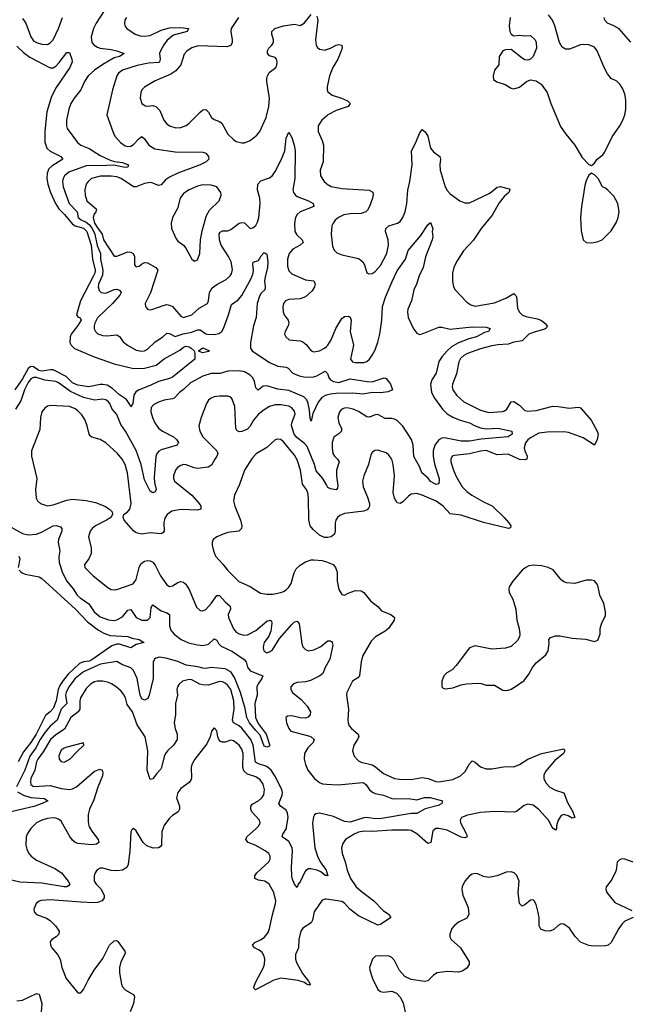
# Model space of a CAD drawing. Header units: inches. Extents: x 2143765 to 2212928, y 878963 to 1017374.
# Tile 217 of 256: x 2147790 to 2152160, y 988724 to 995814. Entities that reach past the tile are written whole.
import ezdxf

# ---------------------------------------------------------------- set-up
doc = ezdxf.new("R2010")
doc.units = ezdxf.units.IN
doc.header["$MEASUREMENT"] = 0
for name, color, linetype in [('C1948', 7, 'Continuous'), ('C1949', 7, 'Continuous'), ('C1958', 7, 'Continuous'), ('C1959', 7, 'Continuous')]:
    doc.layers.add(name, color=color, linetype=linetype)

msp = doc.modelspace()

# ---------------------------------------------------------------- linework, layer by layer
at = {"layer": 'C1948', "color": 5}
for points, elevation in [([(2147880.9, 990000), (2147870.2, 989989.8), (2147846, 989954), (2147837.4, 989930), (2147835.2, 989870), (2147841.3, 989841.3), (2147855.2, 989810), (2147871.7, 989790), (2147910, 989761.6), (2148043, 989703), (2148091.1, 989671.1), (2148139.7, 989610), (2148150.2, 989590), (2148142.5, 989577.5), (2148129.2, 989570.8), (2148110, 989569.9), (2147950, 989596.6), (2147790, 989604.6), (2147721.1, 989621.1)], 360), ([(2148825.3, 990000), (2148813.8, 989966.2), (2148812, 989870), (2148802.6, 989857.4), (2148790, 989849.7), (2148751.3, 989848.7), (2148705.9, 989865.9), (2148680.5, 989890), (2148630, 989973.2), (2148610, 989989), (2148598.8, 989981.2), (2148590, 989966), (2148583.6, 989830), (2148570.9, 989730), (2148560.7, 989710), (2148530, 989690.6), (2148490, 989686.1), (2148448.1, 989688.1), (2148390, 989704), (2148370, 989704.7), (2148348.2, 989691.8), (2148333.7, 989670), (2148327, 989650), (2148327.2, 989610), (2148340.3, 989590), (2148375, 989555), (2148399.7, 989510), (2148398.8, 989490), (2148383.6, 989470), (2148350, 989457.5), (2148324.4, 989455.6), (2148230, 989458.7), (2148010, 989476), (2147948.2, 989471.8), (2147930, 989467.6), (2147908, 989450), (2147893, 989410), (2147894, 989390), (2147910.4, 989370.4), (2147983.7, 989343.7), (2148008.6, 989328.6), (2148047.6, 989290), (2148074.4, 989250), (2148073, 989230), (2148053.4, 989210), (2148022, 989190), (2148010, 989173.2), (2148012.4, 989150), (2148022.4, 989130), (2148062.2, 989082.2), (2148081.1, 989050), (2148092.9, 988990), (2148124.9, 988910), (2148210, 988806), (2148230, 988806), (2148250, 988831), (2148282.6, 988897.4), (2148325.7, 988970), (2148390, 989054.6), (2148436.2, 989150), (2148470, 989180.8), (2148490, 989183.1), (2148497.2, 989177.2), (2148547.5, 989107.5), (2148548.9, 989090), (2148518.6, 989030), (2148508.2, 988990), (2148509.5, 988950), (2148523.5, 988870), (2148530.9, 988850.9), (2148548.8, 988828.8), (2148611.2, 988791.2), (2148616.9, 988776.9), (2148609.2, 988730), (2148584.9, 988670)], 380), ([(2148293.8, 990000), (2148310.2, 989970), (2148356.5, 989910), (2148359.3, 989890), (2148342.2, 989877.8), (2148310, 989872.3), (2148210, 989881.5), (2148190, 989888.1), (2148170, 989905.3), (2148151.9, 989931.9), (2148113.7, 990000)], 360), ([(2150000, 989480.4), (2149990, 989481.7), (2149970, 989474.3), (2149911.1, 989390), (2149900.2, 989330), (2149890, 989311.1), (2149830, 989271.8), (2149814.2, 989250), (2149801.6, 989190), (2149797.8, 989130), (2149776.6, 989083.4), (2149776.6, 989050), (2149785, 989025), (2149826.3, 988946.3), (2149871.5, 988890), (2149882, 988870), (2149877, 988863), (2149856, 988870), (2149841.1, 988881.1), (2149795.1, 988895.1), (2149670, 988911.6), (2149621.4, 988898.6), (2149488.2, 988828.2), (2149478.6, 988838.6), (2149477.4, 988850), (2149490, 988886), (2149545.4, 988990), (2149552.5, 989012.5), (2149554.8, 989050), (2149551.5, 989070), (2149536.3, 989096.3), (2149514.1, 989114.1), (2149482, 989130), (2149466.6, 989150), (2149483.6, 989170), (2149529.4, 989190.6), (2149552.8, 989207.2), (2149579, 989241), (2149590.5, 989270), (2149610.8, 989369.2), (2149633.7, 989450), (2149634.8, 989470), (2149620.7, 989530), (2149586.4, 989590), (2149556.9, 989610), (2149510, 989619.2), (2149483.5, 989630), (2149482.9, 989650), (2149497.3, 989670), (2149584.2, 989750), (2149594.7, 989770), (2149595.1, 989790), (2149584, 989810), (2149558.9, 989830), (2149486, 989870), (2149435.8, 989890), (2149419.3, 989910), (2149426.5, 989930), (2149493.1, 989990), (2149502.8, 990000)], 380), ([(2150000, 989650.7), (2149990, 989651.6), (2149958.4, 989678.4), (2149930.5, 989690.5), (2149890, 989700.2), (2149870, 989699.1), (2149851.3, 989688.7), (2149843, 989677), (2149810, 989606.6), (2149795.5, 989590), (2149790, 989566), (2149770, 989588.7), (2149753.1, 989630), (2149749.8, 989650), (2149748.6, 989708.6), (2149756.4, 989830), (2149753.2, 989850), (2149730, 989895.8), (2149681.3, 989930), (2149685.1, 989950), (2149711.6, 989990), (2149713.1, 990000)], 360), ([(2149901.7, 990000), (2149915.4, 989850), (2149934.2, 989790), (2149955.4, 989750), (2149997.2, 989690), (2150000, 989681.3)], 360), ([(2147770, 988749.2), (2147810, 988753.2), (2147910, 988803.1), (2147930, 988797.3), (2147948.9, 988730), (2147944.6, 988670)], 360)]:
    msp.add_lwpolyline(points, dxfattribs=dict(at, elevation=elevation))
at = {"layer": 'C1949', "color": 5}
for points, elevation in [([(2148394.7, 995870), (2148341, 995790), (2148321.8, 995750), (2148304.2, 995690), (2148310.3, 995650), (2148326, 995630), (2148350, 995615.9), (2148370, 995609.5), (2148450, 995599.8), (2148490.6, 995590), (2148542, 995570), (2148508, 995550), (2148470, 995538.4), (2148387.8, 995492.2), (2148328.4, 995450), (2148283.9, 995410), (2148256.2, 995370), (2148231.4, 995310), (2148181.3, 995250), (2148159.2, 995210), (2148144.5, 995170), (2148127.2, 995090), (2148126.9, 995050), (2148132.9, 995030), (2148206, 994930), (2148230, 994910.2), (2148290, 994885.6), (2148370, 994835.7), (2148442.9, 994802.9), (2148473.7, 994793.7), (2148530, 994786), (2148574.4, 994770), (2148568, 994752), (2148550.7, 994749.3), (2148466.9, 994766.9), (2148370, 994761.1), (2148294.9, 994765.1), (2148270, 994760.9), (2148144.7, 994715.3), (2148112.9, 994690), (2148102.2, 994670), (2148098.7, 994650), (2148103.7, 994610), (2148145.8, 994490), (2148203.1, 994430), (2148210.7, 994390), (2148232.2, 994372.2), (2148270, 994356.4), (2148290, 994339.2), (2148311.2, 994310), (2148330.5, 994270), (2148348.5, 994188.5), (2148372.6, 994130), (2148371.9, 994090), (2148389.5, 994010), (2148386.2, 993973.8), (2148358, 993910), (2148355.6, 993890), (2148363.4, 993863.4), (2148376.3, 993850), (2148410, 993845.5), (2148470, 993871.3), (2148490, 993874.4), (2148510, 993866.4), (2148521.7, 993850), (2148511.3, 993830), (2148458.3, 993770), (2148350, 993668.3), (2148330.2, 993630), (2148326.7, 993610), (2148327.7, 993587.7), (2148335.3, 993570), (2148352.3, 993552.3), (2148390, 993539), (2148417.3, 993537.3), (2148490, 993544.7), (2148510, 993533.7), (2148534.3, 993494.3), (2148566.7, 993470), (2148630, 993435.6), (2148670, 993427.7), (2148690, 993430.3), (2148710, 993441.7), (2148765.3, 993494.7), (2148821, 993530), (2148850, 993556.5), (2148870, 993554.4), (2148910, 993533.9), (2148968.3, 993551.7), (2149030, 993563.3), (2149070, 993580.1), (2149090, 993581.5), (2149130, 993553.2), (2149144, 993550), (2149190, 993547.5), (2149225, 993555), (2149245.3, 993570), (2149258.4, 993590), (2149295.4, 993690), (2149316, 993764), (2149362.7, 993797.3), (2149390, 993829.2), (2149456.5, 993950), (2149472.8, 993990), (2149474.6, 994014.6), (2149468.6, 994051.4), (2149471.7, 994068.3), (2149510, 994081.3), (2149530, 994114.9), (2149550, 994137.3), (2149556.3, 994136.3), (2149570, 994124.7), (2149578.2, 994070), (2149575.1, 994030), (2149555.3, 993950), (2149553.5, 993930), (2149559, 993890), (2149554.9, 993870), (2149530, 993844.4), (2149517.5, 993822.5), (2149501.7, 993770), (2149493.6, 993670), (2149473.2, 993610), (2149452.8, 993490), (2149453.5, 993450), (2149465.6, 993430), (2149590, 993346.6), (2149650, 993319), (2149710, 993311), (2149724.9, 993304.9), (2149756.5, 993270), (2149802.4, 993250), (2149850, 993240.4), (2149910, 993242.8), (2149931.3, 993248.6), (2149990, 993283.6), (2150000, 993274.4)], 340), ([(2147810, 995822.3), (2147834, 995790), (2147870, 995690.4), (2147890, 995662), (2147910, 995649.3), (2147950, 995637.2), (2147990, 995636.1), (2148010, 995646.3), (2148030, 995668.8), (2148070, 995750.3), (2148099, 995830)], 340), ([(2148558.4, 995830), (2148547, 995810), (2148544.9, 995790), (2148548.5, 995770), (2148563, 995750), (2148623, 995710), (2148658.6, 995698.6), (2148690, 995695), (2148730, 995700.9), (2148810, 995739), (2148870, 995754.6), (2148950, 995757.6), (2149006.8, 995750), (2148995.5, 995730), (2148898.1, 995701.9), (2148852.7, 995667.3), (2148827.2, 995632.8), (2148804, 995590), (2148797.4, 995570), (2148801.7, 995530), (2148798.2, 995510), (2148793.5, 995506.5), (2148718, 995502), (2148635.9, 995484.1), (2148530.5, 995450), (2148500.9, 995430), (2148490.2, 995409.8), (2148459.3, 995310), (2148418.7, 995130), (2148460.3, 995010), (2148476.4, 994976.4), (2148516.5, 994930), (2148550, 994905.2), (2148570, 994900.7), (2148590, 994903.8), (2148610, 994916.2), (2148650, 994959.6), (2148670, 994973.4), (2148690, 994955.8), (2148719.2, 994910), (2148764.1, 994884.1), (2148910, 994861.7), (2149110, 994860.3), (2149130, 994852.2), (2149141.2, 994841.2), (2149150.4, 994830), (2149152.4, 994810), (2149132.7, 994790), (2149090.4, 994770), (2148930, 994709.3), (2148870, 994681.2), (2148839.2, 994660.8), (2148810, 994624), (2148798.6, 994621.4), (2148790, 994620.3), (2148750, 994638), (2148730, 994641.6), (2148690, 994634), (2148630, 994609.8), (2148610, 994610.6), (2148521.2, 994670), (2148490, 994682), (2148450, 994688.4), (2148372.2, 994687.8), (2148307.6, 994670), (2148282.4, 994650), (2148269.2, 994630), (2148259.3, 994590), (2148260.6, 994550), (2148273.8, 994510), (2148343.2, 994450), (2148339.4, 994430), (2148326.8, 994413.2), (2148318.3, 994390), (2148329.6, 994350), (2148350, 994314.7), (2148384.4, 994270), (2148393.6, 994230), (2148470, 994110.3), (2148490, 994110.2), (2148570, 994143.5), (2148590, 994139.7), (2148607, 994130), (2148616.9, 994110), (2148617.1, 994050), (2148630, 994033.4), (2148650, 994038.4), (2148666.7, 994053.3), (2148690, 994064.9), (2148710, 994063.2), (2148770.4, 994030), (2148779.1, 994019.1), (2148784, 994010), (2148732.1, 993847.9), (2148694.9, 993770), (2148696.3, 993750), (2148710, 993730.8), (2148730, 993726), (2148750, 993728.5), (2148823, 993757), (2148850, 993762.6), (2148870, 993759.3), (2148890, 993749.2), (2148950, 993679.6), (2148970, 993670.2), (2149030, 993687.8), (2149082.1, 993737.9), (2149142, 993770), (2149149.8, 993790.2), (2149157.6, 993850), (2149177.7, 993882.3), (2149210, 993906.6), (2149277.7, 993942.3), (2149307.1, 993970), (2149315.5, 993984.5), (2149323.8, 994016.2), (2149314.6, 994070), (2149295.2, 994110), (2149241.6, 994190), (2149228.4, 994230), (2149227.1, 994272.9), (2149235.1, 994284.9), (2149250, 994293.2), (2149290, 994293), (2149310, 994302.2), (2149370, 994349.1), (2149390, 994354.9), (2149410.2, 994350.2), (2149450, 994310.5), (2149470, 994314.4), (2149490, 994333), (2149503.5, 994356.5), (2149512.6, 994387.4), (2149522.4, 994490), (2149519.8, 994530), (2149503.5, 994590), (2149505.6, 994630), (2149527.1, 994652.9), (2149590, 994676.5), (2149610, 994692.2), (2149630, 994720.4), (2149677, 994810), (2149700.8, 994870), (2149710, 994962), (2149730, 995004.7), (2149750, 994964.7), (2149767, 994910), (2149774, 994870), (2149770.9, 994670), (2149757.8, 994590), (2149761.3, 994570), (2149776, 994550), (2149790, 994540.2), (2149870, 994510.9), (2149903.7, 994490), (2149908.2, 994470), (2149810.1, 994429.9), (2149788.6, 994411.4), (2149777.4, 994390), (2149768.8, 994350), (2149773, 994290), (2149785.3, 994265.3), (2149825.7, 994230), (2149831.6, 994210), (2149810.3, 994190), (2149758.4, 994161.6), (2149732.3, 994130), (2149718.8, 994090), (2149718.6, 994038.6), (2149730, 994005.5), (2149750, 993984.2), (2149850, 993942), (2149910, 993933.4), (2149918.5, 993910), (2149914, 993890), (2149897.5, 993862.5), (2149850, 993818.8), (2149810, 993804.4), (2149730, 993799.8), (2149705.3, 993790), (2149690.3, 993770), (2149685.5, 993745.5), (2149688.7, 993710), (2149696.4, 993690), (2149723.1, 993650), (2149728.8, 993630), (2149724.2, 993610), (2149702, 993570), (2149697.3, 993550), (2149707.3, 993530), (2149731.3, 993510), (2149810, 993501.8), (2149830, 993493.8), (2149854.4, 993474.4), (2149890, 993428.8), (2149910, 993421.7), (2149950, 993429.2), (2149986.6, 993450), (2150000, 993461.6)], 360), ([(2149367.1, 995830), (2149314.3, 995750), (2149311.6, 995730), (2149321.6, 995670), (2149320.7, 995650), (2149311.6, 995628.4), (2149282.2, 995617.8), (2149074.9, 995625.1), (2149030, 995610.6), (2148996.5, 995590), (2148974.8, 995565.2), (2148950.1, 995489.9), (2148915, 995445), (2148877.7, 995422.3), (2148766.9, 995373.1), (2148690, 995327.3), (2148670.5, 995310), (2148662, 995290), (2148657, 995250), (2148670.3, 995210.3), (2148694.7, 995194.7), (2148710, 995191.8), (2148750, 995195.8), (2148770.1, 995190.1), (2148799.1, 995159.1), (2148829.5, 995089.5), (2148846.6, 995066.6), (2148870, 995048.9), (2148915.9, 995035.9), (2148950, 995038), (2148990, 995052.6), (2149011.9, 995068.1), (2149090, 995149.2), (2149110, 995164.4), (2149130, 995167.4), (2149149.3, 995149.3), (2149172, 995110), (2149190, 995096.5), (2149230, 995082.2), (2149246.3, 995070), (2149290, 994990.4), (2149330, 994950.4), (2149350, 994937.6), (2149390, 994928.4), (2149410, 994928.5), (2149450, 994943.7), (2149497.5, 994982.5), (2149519.1, 995010), (2149564.5, 995110), (2149584.8, 995190), (2149588.8, 995250), (2149569.8, 995370), (2149570, 995391.3), (2149574.3, 995410), (2149587.3, 995432.7), (2149634, 995470), (2149642.9, 995490), (2149644.5, 995510), (2149639.3, 995530), (2149630, 995541.2), (2149590, 995553.2), (2149576, 995570), (2149575.1, 995590), (2149583.7, 995610), (2149606, 995630), (2149618, 995650), (2149619.5, 995670), (2149606.6, 995710), (2149606, 995730), (2149629, 995750), (2149690, 995770.3), (2149770, 995781.3), (2149810, 995772.7), (2149839.5, 995790), (2149890, 995850.6)], 380), ([(2149930, 995838.8), (2149937.6, 995810), (2149922, 995670), (2149926, 995630), (2149934.6, 995614.6), (2149950, 995603), (2149990, 995595.8), (2150000, 995599)], 380), ([(2147770, 995624.5), (2147817.2, 995577.2), (2147864.1, 995544.1), (2148010, 995467.5), (2148030, 995467.3), (2148050, 995478.5), (2148075.1, 995504.9), (2148130, 995578), (2148150, 995577.3), (2148166.7, 995530), (2148168.5, 995510), (2148150.2, 995470), (2148053.1, 995326.9), (2148018.3, 995261.7), (2147986, 995150), (2147971.5, 995010), (2147971.7, 994931.7), (2147984.4, 994890), (2148010, 994866.7), (2148086.7, 994830), (2148100.5, 994810), (2148020.9, 994759.1), (2148000.7, 994739.3), (2147987.1, 994710), (2147985.7, 994670), (2147992.8, 994630), (2148011.5, 994570), (2148047.2, 994490), (2148071.4, 994451.4), (2148112.5, 994412.5), (2148170, 994342.4), (2148190.8, 994330.8), (2148250, 994312.6), (2148274.3, 994290), (2148305.9, 994190), (2148314.4, 994090), (2148333, 994010), (2148331.2, 993990), (2148322.9, 993970), (2148228.6, 993790), (2148199.4, 993690), (2148210, 993673.8), (2148226.7, 993666.7), (2148231.7, 993650), (2148210, 993611.6), (2148160.1, 993550), (2148152.7, 993530), (2148151.3, 993490), (2148160.7, 993470), (2148185.9, 993445.9), (2148325.8, 993385.8), (2148470, 993335.5), (2148610, 993303.4), (2148690, 993305.2), (2148772.9, 993327.1), (2148830, 993371.5), (2148944.8, 993435.2), (2148970, 993455.5), (2148990, 993462.8), (2149010, 993458.7), (2149024.4, 993450), (2149046.4, 993430), (2149051.3, 993410), (2149050.7, 993369.3), (2148890, 993241.1), (2148870, 993229.9), (2148790, 993208.7), (2148730, 993179), (2148650.1, 993149.9), (2148625.5, 993134.5), (2148612.3, 993110), (2148604.4, 993050), (2148590, 993027.3), (2148583.6, 993043.6), (2148558.6, 993078.6), (2148510, 993113.5), (2148459.6, 993159.6), (2148421.3, 993181.3), (2148390, 993188.1), (2148370, 993186.9), (2148288.7, 993171.3), (2148210, 993181.8), (2148170, 993198.9), (2148124, 993244), (2148050, 993284.1), (2148030, 993291.9), (2148011.8, 993291.8), (2147950, 993282.5), (2147929, 993289), (2147890, 993313.3), (2147870, 993316.1), (2147850, 993302.1), (2147810, 993226.9), (2147755.3, 993150)], 320), ([(2150000, 995119.8), (2149966, 995090), (2149940.9, 995050), (2149940.9, 995010), (2149970, 994944.9), (2149978.4, 994910), (2149976.9, 994790), (2149954.9, 994730), (2149957, 994690), (2149983.1, 994650), (2150000, 994634.1)], 380), ([(2150000, 993109.7), (2149992.5, 993107.5), (2149965.8, 993094.2), (2149939, 993061), (2149900.7, 992979.3), (2149890, 992924), (2149881.5, 992941.5), (2149878.4, 993001.6), (2149868.9, 993050), (2149857.6, 993077.6), (2149837.6, 993097.6), (2149730, 993143.7), (2149650, 993153), (2149570, 993178.8), (2149544.6, 993175.4), (2149507.3, 993147.3), (2149490, 993162.7), (2149481.5, 993210), (2149470, 993234.2), (2149450, 993255.5), (2149410, 993277.9), (2149370, 993285.6), (2149290, 993283), (2149233.9, 993266.1), (2149170, 993266.5), (2149110, 993246.5), (2149020.6, 993199.4), (2148970, 993151.6), (2148940.3, 993130), (2148903.1, 993090), (2148890, 993083.1), (2148830, 993073.6), (2148790, 993060.7), (2148756.8, 993043.2), (2148738, 993022), (2148734.4, 992990), (2148745.8, 992950), (2148764.7, 992910), (2148790, 992873.1), (2148818.7, 992850), (2148896.9, 992810), (2148920.2, 992790), (2148934, 992770), (2148924, 992750), (2148810, 992717.2), (2148791.8, 992708.2), (2148777.1, 992690), (2148771.3, 992668.7), (2148758.7, 992518.7), (2148760.9, 992480.9), (2148772.6, 992430), (2148764.9, 992415.1), (2148750, 992408), (2148730, 992419.6), (2148690, 992500.5), (2148665.5, 992610), (2148630, 992710.8), (2148551.8, 992850), (2148519, 992899), (2148490.8, 992970.8), (2148457.4, 993010), (2148439.8, 993050), (2148430, 993061.5), (2148410, 993076.2), (2148390, 993082), (2148330, 993075), (2148250, 993093), (2148156.2, 993136.2), (2148070, 993200.2), (2148050, 993209.3), (2147970, 993217.4), (2147910, 993236.7), (2147890, 993237.7), (2147870, 993226.9), (2147850, 993200.6), (2147823.6, 993150), (2147797.3, 993070), (2147760.1, 993010)], 340), ([(2150000, 992464.1), (2149973.8, 992510), (2149925.6, 992565.6), (2149913.4, 992610), (2149860, 992740), (2149842.7, 992762.7), (2149786.3, 992806.3), (2149767.5, 992830), (2149748.5, 992891.5), (2149749.9, 992910.1), (2149773.6, 992973.6), (2149770, 992995.1), (2149750, 993020.3), (2149730, 993031.6), (2149670, 993041.6), (2149630, 993039.8), (2149590, 993027.9), (2149550, 993005.5), (2149510, 992972.5), (2149475.5, 992930), (2149450, 992886.9), (2149430, 992866.2), (2149390, 992848.8), (2149370, 992847.4), (2149355.1, 992855.1), (2149347.7, 992870), (2149340.3, 993030), (2149321.4, 993081.4), (2149310, 993095.1), (2149290, 993104), (2149230, 993103.1), (2149190, 993097.3), (2149170.2, 993089.8), (2149150, 993073.3), (2149135.6, 993050), (2149096.9, 992950), (2149080.9, 992890), (2149087.6, 992850), (2149108.9, 992810), (2149210.3, 992710), (2149218.5, 992690), (2149211.3, 992670), (2149195.2, 992650), (2149172.7, 992607.3), (2149147.4, 992592.6), (2149070, 992582.9), (2149046.6, 992586.6), (2148990, 992608.6), (2148970, 992610.8), (2148950, 992604.4), (2148927, 992590), (2148911.8, 992570), (2148896.9, 992530), (2148896.9, 992510), (2148906.3, 992490), (2149030.7, 992390.7), (2149082.2, 992330), (2149094.3, 992310), (2149094.6, 992290), (2149070, 992283.4), (2148950, 992287.4), (2148885.6, 992274.4), (2148851.4, 992250), (2148835, 992225), (2148827.5, 992190), (2148830.2, 992130), (2148821.7, 992118.3), (2148808.8, 992111.2), (2148730, 992118), (2148670, 992109.7), (2148630, 992119.1), (2148610, 992134), (2148543.6, 992210), (2148534.5, 992230), (2148541.2, 992250), (2148570, 992273.4), (2148582.9, 992290), (2148593.5, 992330), (2148565.6, 992550), (2148549, 992610), (2148528, 992650), (2148494, 992690), (2148410, 992768.2), (2148370, 992791.5), (2148310, 992807.8), (2148298.5, 992818.5), (2148289.8, 992830), (2148276.4, 992890), (2148260.8, 992930), (2148236.8, 992970), (2148210, 992997.7), (2148190, 993012.2), (2148150, 993028.2), (2148010, 993036.9), (2147989.2, 993030.8), (2147970, 993017.6), (2147948.8, 992990), (2147938.9, 992950), (2147936.3, 992863.7), (2147874, 992710), (2147874, 992670), (2147914.3, 992510), (2147904.9, 992430), (2147908.9, 992368.9), (2147918, 992350), (2147940.7, 992330), (2147990, 992313.4), (2148030, 992320.2), (2148130, 992354.4), (2148170, 992362.6), (2148270, 992351.1), (2148336.5, 992336.5), (2148403, 992310), (2148437.1, 992290), (2148455.5, 992270), (2148459.1, 992250), (2148445.5, 992230), (2148415.5, 992210), (2148335.8, 992170), (2148312, 992150), (2148298.3, 992130), (2148285.5, 992090), (2148304.2, 992010), (2148304.2, 991970), (2148289.3, 991930.7), (2148258, 991890), (2148260.5, 991870), (2148318.7, 991810), (2148425.9, 991725.9), (2148450, 991712), (2148470, 991707.6), (2148490, 991710.3), (2148608.2, 991751.8), (2148630, 991783.8), (2148649.8, 991870), (2148663.8, 991896.2), (2148690, 991915.2), (2148710, 991919.7), (2148730, 991916.5), (2148750, 991906.7), (2148767.1, 991887.1), (2148805.2, 991810), (2148850, 991743.7), (2148870, 991733.4), (2148890, 991736.9), (2148930, 991762), (2148950, 991767.9), (2148970, 991762.7), (2148985.7, 991750), (2149011.5, 991710), (2149064.9, 991584.9), (2149090, 991559.3), (2149110, 991557.1), (2149130, 991566.7), (2149170, 991610.3), (2149210, 991666.7), (2149230, 991667.4), (2149270, 991621.8), (2149305.3, 991590), (2149307.6, 991570), (2149292.4, 991530), (2149293.2, 991510), (2149330, 991428.7), (2149350, 991404.9), (2149370, 991392.6), (2149402, 991382), (2149430, 991384.6), (2149490, 991416.3), (2149570, 991482), (2149594.8, 991490), (2149603.1, 991483.1), (2149607.5, 991467.5), (2149598.8, 991410), (2149585, 991375), (2149551.5, 991330), (2149545.2, 991310), (2149543.8, 991290), (2149549.3, 991269.3), (2149570, 991255.8), (2149590, 991261.1), (2149610, 991277), (2149662.4, 991357.6), (2149750, 991459.5), (2149770, 991478), (2149790, 991482.8), (2149802.8, 991462.8), (2149806.3, 991446.3), (2149821.3, 991321.3), (2149830, 991299.1), (2149850, 991278.4), (2149870.3, 991270.3), (2149910, 991277.8), (2149958.3, 991301.7), (2150000, 991333.6)], 360), ([(2150000, 992085.5), (2149986.7, 992086.7), (2149950, 992102), (2149903.6, 992143.6), (2149883.4, 992170), (2149871.8, 992211.8), (2149871.1, 992370), (2149866.1, 992406.1), (2149855.5, 992430), (2149827.3, 992470), (2149813.2, 992570), (2149790, 992643.6), (2149770, 992677.3), (2149690, 992775.1), (2149670, 992791.1), (2149645.4, 992794.6), (2149630, 992789.6), (2149570, 992734), (2149492.9, 992687.1), (2149463.5, 992656.5), (2149408.5, 992571.5), (2149373.4, 992466.6), (2149337, 992390), (2149330.3, 992350), (2149340.2, 992310), (2149379.7, 992210), (2149390.2, 992170), (2149388.7, 992150), (2149369.1, 992130.9), (2149290, 992121.1), (2149254.8, 992110), (2149210.7, 992090), (2149184.7, 992070), (2149176, 992050), (2149177.3, 992030), (2149185.5, 991990), (2149201.6, 991950), (2149254.3, 991894.3), (2149286.3, 991850), (2149368.3, 991768.2), (2149450, 991731.9), (2149523.7, 991683.7), (2149570, 991676.6), (2149610, 991678.4), (2149670, 991690.2), (2149690, 991695.6), (2149710, 991707.6), (2149730, 991728.7), (2149745.7, 991754.3), (2149767, 991830), (2149781.1, 991859), (2149810, 991887.4), (2149849.8, 991910.2), (2149890, 991924.9), (2149910, 991924.9), (2149970, 991918.9), (2150000, 991910.3)], 380), ([(2147684.7, 992184.7), (2147810, 992114.7), (2147850, 992104), (2147910, 992108.8), (2147953.1, 992126.9), (2148030, 992169.3), (2148052.6, 992172.6), (2148083, 992163), (2148094.6, 992150), (2148094.4, 992130), (2148070.2, 992070), (2148067.1, 992050), (2148080.2, 991990), (2148073.1, 991946.9), (2148075, 991905), (2148097.4, 991830), (2148130.1, 991770.1), (2148175.9, 991715.9), (2148203.8, 991670), (2148224.5, 991650), (2148288.4, 991608.4), (2148326.1, 991550), (2148370, 991515), (2148430, 991493.2), (2148470, 991488.9), (2148490, 991491.6), (2148530, 991515), (2148570, 991563.2), (2148590, 991567.6), (2148630, 991508.4), (2148670, 991491), (2148709.8, 991490.2), (2148730.6, 991510), (2148738, 991582), (2148750, 991601.3), (2148810, 991556.6), (2148850, 991544.2), (2148870, 991530.4), (2148870.1, 991450), (2148879.4, 991419.4), (2148901.8, 991390), (2148952.9, 991350), (2149006.4, 991326.4), (2149070, 991311.9), (2149110, 991308.4), (2149150, 991316.5), (2149190, 991355.3), (2149210, 991345.7), (2149222.5, 991322.5), (2149242.2, 991302.2), (2149324.2, 991264.2), (2149407.1, 991207.1), (2149420.6, 991190), (2149432.1, 991152.1), (2149450, 991125.7), (2149540.7, 991090), (2149534, 991070), (2149507.2, 991032.8), (2149498.6, 991010), (2149500.8, 990950), (2149484.6, 990890), (2149489.2, 990790), (2149507, 990747), (2149564.9, 990670), (2149590, 990596), (2149590, 990584), (2149570, 990576.9), (2149550, 990583.5), (2149523.3, 990663.3), (2149490, 990695.5), (2149446.6, 990750), (2149425.1, 990790), (2149414.1, 990854.1), (2149381.5, 990970), (2149337.3, 991077.3), (2149310, 991117.3), (2149270, 991138.7), (2149170, 991150.4), (2149130, 991142.9), (2149110, 991143.7), (2149074.3, 991154.3), (2148990, 991167.2), (2148930, 991193.1), (2148843.3, 991216.7), (2148797, 991223), (2148770, 991217.4), (2148761.3, 991210), (2148752.2, 991187.8), (2148750.6, 991069.4), (2148723.2, 990950), (2148712.7, 990927.3), (2148690, 990913.2), (2148670, 990923.7), (2148657.1, 990950), (2148636.6, 991070), (2148610, 991126.8), (2148590, 991147.3), (2148530, 991168.9), (2148490, 991192.7), (2148373, 991173), (2148350, 991164.8), (2148250, 991118.2), (2148190, 991069.3), (2148144.4, 991010), (2148124, 990970), (2148121.2, 990950), (2148128.5, 990890), (2148090, 990849.3), (2148060.5, 990770), (2148010, 990727.4), (2147970, 990680.6), (2147937, 990630), (2147906.1, 990570), (2147862.2, 990510), (2147828.2, 990410), (2147765.9, 990290)], 340), ([(2147784.9, 991950), (2147792.2, 991932.2), (2147779.1, 991870)], 320), ([(2147787.3, 991850), (2147798.3, 991838.3), (2147807.3, 991830), (2147830, 991822.6), (2147930, 991802), (2147950, 991789.1), (2148191.5, 991570), (2148279, 991479), (2148358, 991418), (2148397.1, 991397.1), (2148440.8, 991380.8), (2148570, 991371.5), (2148599.9, 991359.9), (2148651.3, 991350), (2148684.7, 991330), (2148630, 991314.5), (2148590, 991291.6), (2148510, 991318.6), (2148490, 991318.4), (2148454.7, 991305.3), (2148310, 991203.8), (2148290, 991194.6), (2148250, 991191), (2148221.9, 991178.1), (2148139.2, 991100.8), (2148103.9, 991056.1), (2148080.2, 991019.8), (2148068.1, 990991.9), (2148051.6, 990910), (2148030, 990854), (2148010, 990830.5), (2147976.9, 990803.1), (2147908.2, 990670), (2147870, 990609.9), (2147818.1, 990541.9), (2147780.1, 990470)], 320), ([(2150000, 991166.2), (2149991.3, 991150), (2149973.7, 991106.3), (2149952.4, 991090), (2149884.6, 991055.4), (2149850, 991046.3), (2149790, 991041.5), (2149770, 991034.8), (2149760.5, 991030), (2149744.4, 991010), (2149743.7, 990990), (2149756.4, 990970), (2149818, 990918), (2149861.7, 990870), (2149884.9, 990830), (2149882.4, 990810), (2149877.1, 990802.9), (2149867.4, 990792.6), (2149850, 990784.7), (2149810, 990786.3), (2149750, 990802.4), (2149720.4, 990799.6), (2149707.3, 990790), (2149712.7, 990750), (2149728.8, 990710), (2149743.8, 990690), (2149870, 990657.5), (2149890.4, 990650), (2149912.2, 990630), (2149905.3, 990610), (2149864.9, 990570), (2149841.7, 990530), (2149840.2, 990490), (2149847.9, 990450), (2149866.5, 990410), (2149914, 990350), (2149950, 990322.2), (2149972.4, 990312.4), (2150000, 990310.5)], 360), ([(2149713.1, 990000), (2149723, 990070), (2149719.9, 990099.9), (2149710, 990123.1), (2149669.7, 990150), (2149657.3, 990170), (2149680.7, 990230), (2149682.7, 990250), (2149678.2, 990270), (2149628.5, 990370), (2149602.2, 990410), (2149570, 990435.4), (2149510, 990455.3), (2149488.7, 990468.7), (2149471.2, 990590), (2149455.8, 990630), (2149390, 990712.4), (2149370, 990729.9), (2149329.9, 990750), (2149323.6, 990770), (2149336, 990850), (2149333.1, 990910), (2149310, 990989.8), (2149290, 991018.7), (2149270, 991036.5), (2149250, 991046), (2149230, 991048.1), (2149150, 991021.7), (2149110, 991023.4), (2149088.6, 991028.6), (2149030, 991061.2), (2149010, 991063.5), (2148962, 991050), (2148938.4, 991030), (2148925.7, 991010), (2148921.1, 990990), (2148926.3, 990950), (2148911.3, 990890), (2148911.3, 990810), (2148904, 990750), (2148910.2, 990710), (2148925.3, 990670), (2148924.4, 990630), (2148897.3, 990590), (2148854.3, 990550), (2148840.2, 990530), (2148830, 990509.4), (2148812.4, 990430), (2148804.3, 990415.7), (2148775.6, 990384.4), (2148750, 990347), (2148730, 990342), (2148709.1, 990410), (2148714, 990550), (2148692.8, 990650), (2148637.4, 990737.4), (2148601.5, 990830), (2148563.2, 990883.2), (2148552.8, 990930), (2148537.7, 990957.7), (2148520, 990980), (2148484.4, 991010), (2148452.1, 991032.1), (2148430, 991041.1), (2148390, 991050.7), (2148350, 991051.5), (2148330, 991047.1), (2148300.3, 991030), (2148270, 990998.5), (2148227.2, 990930), (2148222.6, 990910), (2148223.1, 990850), (2148211.7, 990830), (2148158.1, 990790), (2148113.9, 990706.1), (2148050, 990665), (2148011.8, 990630), (2147958.8, 990541.2), (2147920.6, 990490), (2147912, 990470), (2147899.1, 990410), (2147871.3, 990350), (2147866.8, 990326.8), (2147870, 990307.1), (2147890, 990292.6), (2148010, 990299.5), (2148090, 990277.5), (2148150, 990270.9), (2148170, 990274.8), (2148198.5, 990290), (2148330, 990402.6), (2148370, 990416.5), (2148384.9, 990410), (2148388.9, 990390), (2148386.2, 990370), (2148353, 990287), (2148324, 990196), (2148294, 990130), (2148283.5, 990090), (2148282.7, 990037.3), (2148288.4, 990010), (2148293.8, 990000)], 360), ([(2149502.8, 990000), (2149512.4, 990010), (2149523.1, 990030), (2149517.7, 990050), (2149462.8, 990110), (2149454, 990130), (2149454.2, 990150), (2149470, 990168.2), (2149510, 990188.7), (2149533.6, 990210), (2149548, 990232), (2149554.3, 990270), (2149543.7, 990310), (2149521.4, 990341.4), (2149490, 990361.6), (2149430, 990382.5), (2149405.2, 990405.2), (2149397.6, 990430), (2149399.4, 990530), (2149390, 990561), (2149370.6, 990590), (2149330, 990620.3), (2149310, 990626.2), (2149270, 990612.8), (2149250, 990611), (2149237.6, 990617.6), (2149225.4, 990630), (2149217.3, 990650), (2149210, 990694), (2149190, 990715.3), (2149171, 990690), (2149162.4, 990650), (2149139.3, 990600.7), (2149051.8, 990490), (2149028.9, 990450), (2149025.3, 990430), (2149028.2, 990351.8), (2149022.5, 990337.5), (2149010, 990321.1), (2148950, 990278.7), (2148928.9, 990250), (2148920.2, 990210), (2148940.2, 990150), (2148942.3, 990130), (2148931, 990109), (2148890, 990083), (2148870, 990064.2), (2148828.8, 990010), (2148825.3, 990000)], 380), ([(2147774.1, 990254.1), (2147817.5, 990230), (2147870, 990212.7), (2147966.5, 990206.5), (2147992.2, 990190), (2147953.1, 990170), (2147891.9, 990148.1), (2147697.7, 990102.3)], 340), ([(2148113.7, 990000), (2148090, 990042.4), (2148070, 990057.7), (2148050, 990065.3), (2148030, 990068), (2147990, 990062.2), (2147950, 990049.8), (2147912.2, 990030), (2147880.9, 990000)], 360), ([(2150000, 990088.6), (2149950, 990100.4), (2149924.1, 990095.9), (2149912.6, 990087.4), (2149906.1, 990073.9), (2149898.9, 990030), (2149901.7, 990000)], 360)]:
    msp.add_lwpolyline(points, dxfattribs=dict(at, elevation=elevation))
for points, elevation in [([(2149110, 994623.9), (2149070, 994614.8), (2149010, 994588.7), (2148970, 994562.6), (2148947.1, 994530), (2148926.1, 994453.9), (2148890.5, 994390), (2148880.5, 994350), (2148883, 994310), (2148916.7, 994236.7), (2148930, 994220.5), (2148970, 994190.4), (2148987, 994170), (2149030, 994090.7), (2149050, 994074.8), (2149070, 994084.7), (2149087, 994130), (2149093.7, 994230), (2149105.2, 994294.8), (2149136.4, 994403.6), (2149158.4, 994441.6), (2149227.3, 994510), (2149241.6, 994550), (2149238.4, 994570), (2149210, 994609.4), (2149170, 994623.5)], 380), ([(2149110, 993416.2), (2149083.7, 993423.7), (2149079, 993430), (2149110, 993450.2), (2149158, 993430), (2149150, 993425.2)], 320), ([(2148250, 990606), (2148130, 990576.9), (2148110, 990569.6), (2148090, 990553), (2148072.8, 990512.8), (2148074.9, 990490), (2148090, 990473), (2148110, 990468.7), (2148152, 990490), (2148199.1, 990540.9), (2148253.2, 990590)], 380)]:
    msp.add_lwpolyline(points, close=True, dxfattribs=dict(at, elevation=elevation))
at = {"layer": 'C1958', "color": 5}
for points, elevation in [([(2150981.9, 990000), (2151007.9, 989950), (2151012.6, 989930), (2150997.8, 989922.2), (2150970, 989928), (2150870, 989978.7), (2150809.1, 989990.9), (2150788.4, 989990), (2150765.8, 989974.2), (2150750.6, 989889.4), (2150730, 989883.1), (2150650, 989951.7), (2150610, 989975.3), (2150590, 989979), (2150470, 989978.3), (2150330, 989967.9), (2150270, 989971.8), (2150230, 989963.2), (2150199, 989950), (2150136.9, 989910), (2150117.8, 989882.2), (2150109.1, 989850), (2150113.4, 989810), (2150135.6, 989750), (2150148.9, 989688.9), (2150171.9, 989630), (2150213.7, 989570), (2150250, 989537.7), (2150341.3, 989470), (2150410, 989398), (2150450.6, 989370), (2150463, 989350), (2150390, 989298), (2150370, 989293.7), (2150230, 989361.4), (2150168.6, 989408.6), (2150130, 989453.4), (2150110, 989465.4), (2150000, 989480.4)], 380), ([(2151657.5, 990000), (2151657.6, 989990), (2151650, 989978), (2151630, 989992.7), (2151626.1, 990000)], 380), ([(2152210, 989748.2), (2152150, 989769.7), (2152130, 989771.2), (2152110, 989765.1), (2152093.5, 989746.5), (2152086, 989690), (2152079.1, 989670), (2152050, 989615.6), (2152015.8, 989570), (2152012.2, 989550), (2152020.4, 989530), (2152076.4, 989456.4), (2152199.3, 989399.3)], 420), ([(2150000, 989681.3), (2150010.2, 989649.8), (2150000, 989650.7)], 360), ([(2152210, 989349.7), (2152150, 989322), (2152130, 989302.7), (2152105.2, 989270), (2152050.1, 989169.9), (2152030, 989151), (2152010, 989144.5), (2151923.3, 989143.3), (2151890, 989148), (2151830, 989171.6), (2151791.7, 989211.7), (2151750, 989271.5), (2151710, 989300.5), (2151690, 989303.6), (2151670, 989291.6), (2151638.2, 989261.8), (2151610, 989251.6), (2151574, 989254), (2151544.7, 989264.7), (2151531.9, 989290), (2151532.2, 989347.8), (2151525.5, 989385.5), (2151510, 989442.7), (2151495.1, 989470), (2151490, 989475.6), (2151470, 989474.7), (2151430, 989441.1), (2151410, 989431.5), (2151390, 989449.4), (2151381.4, 989530), (2151388.3, 989610), (2151372.2, 989652.2), (2151351.1, 989671.1), (2151330, 989677.6), (2151295.3, 989675.3), (2151230, 989649.8), (2151170, 989637.7), (2151130, 989643.9), (2151090, 989663), (2151070, 989666), (2151050, 989661.6), (2151030, 989649.6), (2150995.8, 989610), (2150977, 989570), (2150974, 989550), (2150981.7, 989510), (2151021, 989421), (2151025.7, 989370), (2151010, 989344.2), (2150950, 989315.1), (2150919.3, 989290), (2150903.7, 989270), (2150888.8, 989230), (2150888.8, 989210), (2150897.6, 989190), (2150965.3, 989130), (2151021.6, 989041.6), (2151026.8, 989030), (2151027.5, 989010), (2151010, 988984.5), (2150976.8, 988963.2), (2150950, 988955.4), (2150870, 988959.3), (2150797.1, 988950), (2150770, 988934.6), (2150730, 988894.2), (2150708.4, 988888.4), (2150610, 988902.6), (2150565.4, 988925.4), (2150526.8, 988966.8), (2150490, 989040.7), (2150470, 989061.3), (2150452.7, 989070), (2150390, 989073), (2150354, 989070), (2150330.8, 989050), (2150310.7, 988990), (2150313.4, 988970), (2150330.6, 988910), (2150370.5, 988830), (2150390, 988817), (2150410, 988811.8), (2150470, 988817.7), (2150505.1, 988805.1), (2150533.5, 988773.5), (2150551.9, 988731.9), (2150566.4, 988666.4)], 420)]:
    msp.add_lwpolyline(points, dxfattribs=dict(at, elevation=elevation))
at = {"layer": 'C1959', "color": 5}
for points, elevation in [([(2151324, 995830), (2151317.1, 995770), (2151321.6, 995730), (2151330, 995711), (2151350, 995699.1), (2151390, 995702.8), (2151430, 995698.8), (2151470, 995701), (2151502.8, 995670), (2151510.5, 995650), (2151511.8, 995608.2), (2151490, 995549), (2151470.4, 995529.6), (2151450, 995522.7), (2151430, 995526), (2151410, 995537.2), (2151330, 995599), (2151290, 995597.2), (2151270, 995588.7), (2151242.8, 995550), (2151242, 995490), (2151210.7, 995450), (2151200.7, 995410), (2151204, 995384), (2151227.5, 995367.5), (2151288.3, 995348.3), (2151330, 995320.7), (2151350, 995317.3), (2151390, 995327.7), (2151442, 995370), (2151470, 995380.7), (2151510, 995373.4), (2151546, 995350), (2151590, 995291), (2151615.8, 995210), (2151684.8, 995044.8), (2151723.8, 994990), (2151790.2, 994910.2), (2151842.5, 994822.5), (2151890, 994770.8), (2151910, 994764.7), (2151930, 994781), (2151950, 994810.6), (2151990, 994841.6), (2152002.4, 994857.6), (2152057.3, 994970), (2152114, 995050), (2152135.8, 995090), (2152149.7, 995130), (2152156.8, 995170), (2152157.3, 995230), (2152152.4, 995270), (2152135.7, 995315.7), (2152114.3, 995350), (2152091.1, 995371.1), (2152050, 995390.7), (2152023.4, 995423.4), (2151999.4, 995470), (2151950.7, 995590), (2151930, 995616.4), (2151890, 995633.3), (2151850, 995636.1), (2151830, 995632.9), (2151750, 995600.8), (2151721.1, 995601.1), (2151697, 995617), (2151678.9, 995650), (2151646, 995770), (2151627.3, 995810), (2151599.7, 995850)], 420), ([(2152191.6, 995651.6), (2152107.8, 995747.8), (2152070.8, 995770.8), (2152023.5, 995790), (2152004.2, 995810), (2152000.4, 995830)], 380), ([(2150000, 995599), (2150030, 995608.7), (2150070.4, 995630.4), (2150090, 995635.3), (2150110.6, 995630), (2150112.4, 995610), (2150098.9, 995570), (2150081.5, 995530), (2150046.2, 995470), (2150022.3, 995410), (2150005.4, 995330), (2150004.4, 995310), (2150010, 995294), (2150041.6, 995270), (2150108, 995250), (2150152, 995230), (2150170.4, 995210), (2150155.5, 995190), (2150070, 995159.3), (2150010, 995128.6), (2150000, 995119.8)], 380), ([(2150000, 994634.1), (2150004.4, 994630), (2150033.4, 994613.4), (2150110, 994597.6), (2150307.3, 994587.3), (2150332.8, 994572.8), (2150335.9, 994555.9), (2150331.9, 994528.1), (2150311.1, 994468.9), (2150296.6, 994443.4), (2150282.4, 994430), (2150250, 994417.8), (2150170, 994416.8), (2150125.5, 994410), (2150086, 994390), (2150062.3, 994370), (2150047.6, 994350), (2150037.7, 994330), (2150034.9, 994270), (2150043.7, 994183.7), (2150054.4, 994154.4), (2150075.6, 994135.6), (2150110, 994120.3), (2150230, 994094), (2150246.1, 994086.1), (2150263, 994070), (2150274.9, 994050), (2150291.1, 993991.1), (2150304.7, 993984.7), (2150330, 993987.3), (2150350, 994000.5), (2150390, 994044.9), (2150435.1, 994130), (2150447.9, 994190), (2150444.4, 994230), (2150425.3, 994290), (2150426.9, 994310), (2150449.1, 994330.9), (2150511.5, 994348.5), (2150530, 994360.3), (2150550, 994390.5), (2150566.4, 994430), (2150578.8, 994490), (2150587, 994587), (2150600.6, 994650), (2150616.5, 994770), (2150612.7, 994870), (2150643.7, 994930), (2150670, 994994.8), (2150690, 995022.8), (2150710, 995007.3), (2150730, 994974.8), (2150750.3, 994890), (2150770, 994863.1), (2150816.4, 994830), (2150822.3, 994810), (2150816.1, 994770), (2150818.3, 994730), (2150854.6, 994610), (2150870, 994583), (2150890, 994560.5), (2150960.5, 994510), (2150995.8, 994495.8), (2151030, 994496.1), (2151175.6, 994564.4), (2151230, 994607.2), (2151250, 994613.7), (2151315.6, 994595.6), (2151320.5, 994590), (2151313.4, 994570), (2151280, 994540), (2151243.6, 994496.4), (2151193.6, 994406.4), (2151114.2, 994310), (2151056.3, 994223.7), (2150986.3, 994150), (2150935.6, 994070), (2150916.9, 994030), (2150907.4, 993990), (2150908.8, 993930), (2150915.3, 993890), (2150928.1, 993868.1), (2151010, 993780.3), (2151040.9, 993760.9), (2151070, 993751.3), (2151210, 993775.1), (2151291.5, 993808.5), (2151350, 993842.6), (2151370, 993822), (2151376, 993736), (2151388.4, 993710), (2151410.2, 993690), (2151437, 993677), (2151519.9, 993659.9), (2151550, 993647.8), (2151573.8, 993630), (2151589.1, 993610), (2151585.5, 993594.5), (2151573.8, 993586.2), (2151495, 993565), (2151458, 993550), (2151410, 993501.2), (2151350, 993491.8), (2151310, 993476.5), (2151234, 993474), (2151190, 993466.3), (2151110, 993443.7), (2151015.8, 993410), (2150990, 993396), (2150966.6, 993373.4), (2150954, 993350), (2150937, 993263), (2150907.5, 993190), (2150904.5, 993170), (2150909.2, 993150), (2150936.9, 993110), (2150990, 993061.8), (2151110, 993003.5), (2151170, 992984.8), (2151267.6, 992992.4), (2151282.3, 992997.7), (2151299.2, 993010), (2151330, 993061.3), (2151350, 993066), (2151390, 993038.8), (2151430, 992999.7), (2151450, 992994.4), (2151510, 992999.6), (2151630, 993030.1), (2151670, 993029.5), (2151750, 993015.9), (2151810, 993024.6), (2151821.7, 993021.7), (2151830, 993018.4), (2151907.2, 992930), (2151950.2, 992850), (2151956.2, 992830), (2151950.2, 992790), (2151930, 992749.7), (2151850, 992803.6), (2151742.5, 992842.5), (2151710, 992846.2), (2151590, 992843.7), (2151530, 992836), (2151470, 992803.1), (2151451.1, 992788.9), (2151433.2, 992766.8), (2151424.6, 992730), (2151428.6, 992708.6), (2151446.4, 992670), (2151444.2, 992650), (2151430, 992645.3), (2151390, 992646.5), (2151310, 992685), (2151230, 992681), (2151150, 992711.4), (2151110, 992708.3), (2151030, 992688.1), (2150923.4, 992676.6), (2150904.9, 992670), (2150895.6, 992650), (2150896.9, 992630), (2150914, 992570), (2150931, 992530), (2150978.5, 992450), (2151010, 992416.8), (2151047.1, 992390), (2151130, 992341.4), (2151192.6, 992312.6), (2151280.1, 992230), (2151314, 992190), (2151327.2, 992170), (2151325.2, 992154.8), (2151310.2, 992149.8), (2151130, 992193.6), (2150970, 992245.6), (2150890, 992254.9), (2150839.9, 992310), (2150790, 992346), (2150690, 992390.5), (2150650, 992401.7), (2150610, 992397.1), (2150590, 992384.2), (2150550, 992342.3), (2150530.4, 992330), (2150510, 992334.7), (2150489.1, 992369.1), (2150479.5, 992410), (2150489.8, 992530), (2150480.7, 992610), (2150470, 992649.4), (2150450, 992678.7), (2150430, 992694), (2150370, 992714.3), (2150348.9, 992711.1), (2150330, 992698), (2150320.2, 992679.8), (2150303.6, 992610), (2150269, 992530), (2150258.5, 992490), (2150263.2, 992450), (2150295.9, 992375.9), (2150309.3, 992330), (2150310.2, 992310), (2150303.8, 992296.2), (2150294.2, 992285.8), (2150270, 992275.7), (2150130, 992259.1), (2150095.4, 992244.6), (2150078.9, 992230), (2150068, 992210), (2150063.2, 992190), (2150062.8, 992130), (2150057.7, 992110), (2150034.9, 992090), (2150010, 992084.6), (2150000, 992085.5)], 380), ([(2150000, 993461.6), (2150010, 993470.2), (2150034, 993510), (2150067.7, 993590), (2150110, 993663.2), (2150130, 993677.6), (2150158.7, 993678.7), (2150171.4, 993671.4), (2150179, 993650), (2150171.1, 993570), (2150195.5, 993470), (2150172.4, 993370), (2150187.3, 993350), (2150206.1, 993346.1), (2150270, 993346), (2150290, 993351.7), (2150310, 993368.8), (2150330, 993397.6), (2150350, 993437.1), (2150370, 993492.4), (2150384.2, 993550), (2150398.1, 993650), (2150403.2, 993750), (2150424.8, 993815.2), (2150474.1, 993930), (2150510, 994006.7), (2150568.4, 994090), (2150588.9, 994151.1), (2150679.9, 994260.1), (2150730, 994338), (2150750, 994352.7), (2150765.5, 994310), (2150760.5, 994290), (2150766, 994250), (2150762.4, 994230), (2150713.5, 994106.5), (2150696.3, 994030), (2150667.5, 993970), (2150649.2, 993910), (2150628.3, 993870), (2150611.8, 993790), (2150585.4, 993730), (2150583.2, 993710), (2150589.2, 993670), (2150627.3, 993587.3), (2150650, 993558), (2150670, 993548.2), (2150690, 993552), (2150810, 993599.6), (2150830, 993600.9), (2150890, 993585.4), (2151050, 993602.7), (2151150, 993599), (2151179.1, 993590), (2151167.3, 993570), (2151139.3, 993560.7), (2151079.5, 993530), (2151024.9, 993515.1), (2150950, 993486.9), (2150901.7, 993458.3), (2150869.4, 993430.6), (2150833.4, 993390), (2150808.3, 993351.7), (2150790.2, 993270), (2150758.1, 993221.9), (2150750.1, 993189.9), (2150757.6, 993130), (2150778.5, 993090), (2150835, 993010), (2150870, 992976.1), (2150910, 992952.5), (2150962.6, 992930), (2151030, 992910.1), (2151070, 992888.9), (2151110, 992874.6), (2151151.9, 992868.1), (2151233.3, 992873.3), (2151334.8, 992850), (2151337.1, 992830), (2151310, 992809.8), (2151114.2, 992794.2), (2151030, 992778.2), (2150970, 992779.9), (2150850, 992803.6), (2150830, 992801.1), (2150810.1, 992789.9), (2150779.8, 992750), (2150767.5, 992710), (2150767.4, 992670), (2150777, 992617), (2150811.2, 992508.8), (2150808.3, 992471.7), (2150790, 992467.7), (2150750, 992488.6), (2150731.7, 992511.7), (2150686.9, 992550), (2150671.5, 992591.5), (2150629.3, 992669.3), (2150624.9, 992750), (2150611.5, 992790), (2150550, 992888.2), (2150510, 992927.3), (2150490, 992938.2), (2150470, 992942.4), (2150422.2, 992942.2), (2150370, 992970.9), (2150350, 992969.8), (2150310, 992952.7), (2150290, 992954.4), (2150230, 992992.7), (2150191.8, 993010), (2150150, 993019.4), (2150130, 993018), (2150110.2, 993009.8), (2150093.1, 992990), (2150082, 992950), (2150090.2, 992910), (2150108.1, 992870), (2150107.7, 992850), (2150090, 992831.1), (2150053, 992807), (2150041.1, 992770), (2150039.8, 992730), (2150045.9, 992690), (2150058.2, 992670), (2150079.6, 992650), (2150090.3, 992630), (2150071.6, 992570), (2150072.2, 992530), (2150082.3, 992457.7), (2150079.6, 992440.4), (2150070, 992428), (2150030, 992436.9), (2150010, 992446.6), (2150000, 992464.1)], 360), ([(2150000, 993274.4), (2150007.5, 993267.5), (2150017, 993237), (2150030, 993220.6), (2150050, 993208.8), (2150090, 993201.5), (2150170, 993227.1), (2150292.3, 993207.7), (2150330, 993206.3), (2150416.4, 993236.4), (2150430, 993231), (2150447.7, 993210), (2150460.7, 993190), (2150476, 993150), (2150444.9, 993135.1), (2150390, 993127), (2150330, 993129.2), (2150263.1, 993116.9), (2150190, 993125.2), (2150070, 993122.6), (2150030, 993118.4), (2150000, 993109.7)], 340), ([(2150000, 991910.3), (2150001, 991910), (2150047.3, 991890), (2150066, 991870), (2150076.7, 991836.7), (2150077.6, 991770), (2150088.4, 991710), (2150110, 991674.8), (2150130, 991670.7), (2150155.3, 991684.7), (2150210, 991703), (2150250, 991702.4), (2150270.2, 991690.2), (2150316.4, 991630), (2150368.9, 991588.9), (2150397.1, 991557.1), (2150464, 991530), (2150490.4, 991510), (2150488.5, 991490), (2150447.4, 991430), (2150422.6, 991410), (2150353.4, 991370), (2150320.9, 991339.1), (2150260.2, 991230), (2150250.2, 991189.8), (2150238.8, 991090), (2150225.7, 991074.3), (2150188.5, 991051.5), (2150147.4, 990970), (2150145.3, 990950), (2150158.8, 990850), (2150153.1, 990770), (2150156.5, 990750), (2150164.4, 990730), (2150179.5, 990710), (2150228.4, 990670), (2150232.8, 990652.8), (2150223.6, 990630), (2150197.3, 990590), (2150187.7, 990550), (2150198.9, 990510), (2150230, 990477.7), (2150250, 990468.4), (2150330, 990448.1), (2150354, 990434), (2150410, 990387.3), (2150490, 990350.2), (2150525.2, 990345.2), (2150610, 990344.1), (2150690, 990357.9), (2150733, 990350), (2150787.5, 990327.5), (2150810, 990325.7), (2150910, 990344.1), (2150964.4, 990370), (2150998.8, 990401.2), (2151030, 990455.3), (2151050, 990477), (2151070, 990467.6), (2151110, 990433.7), (2151150, 990419.4), (2151190, 990419.1), (2151290, 990435.9), (2151350, 990434.3), (2151390, 990450.1), (2151451.2, 990490), (2151549.5, 990530), (2151710, 990562.8), (2151718, 990550), (2151706.7, 990530), (2151643.3, 990476.7), (2151578.9, 990401.1), (2151566.4, 990373.6), (2151566, 990350), (2151579.1, 990319.1), (2151608.7, 990288.7), (2151650, 990265.7), (2151710, 990247), (2151736.9, 990176.9), (2151773.8, 990110), (2151790, 990068.7), (2151770, 990064), (2151740.9, 990080.9), (2151710, 990089.8), (2151690, 990083.5), (2151668.8, 990050), (2151657.4, 990010), (2151657.5, 990000)], 380), ([(2150000, 991333.6), (2150010, 991341.3), (2150030, 991340.5), (2150036.2, 991336.2), (2150042, 991330), (2150046.4, 991310), (2150023.7, 991210), (2150000, 991166.2)], 360), ([(2150000, 990310.5), (2150084.6, 990304.6), (2150260.2, 990320.2), (2150270, 990318.5), (2150285.7, 990305.7), (2150309.5, 990269.5), (2150330.7, 990250.7), (2150350, 990242), (2150410, 990231), (2150470, 990206.7), (2150497.2, 990202.8), (2150590, 990205.6), (2150650, 990197.3), (2150706.2, 990213.8), (2150746.9, 990213.1), (2150836, 990190), (2150830.8, 990170), (2150804.4, 990155.6), (2150710, 990131.8), (2150650, 990099), (2150610, 990097), (2150397.5, 990062.5), (2150350, 990059.9), (2150290, 990069.9), (2150270, 990067.9), (2150170, 990036.2), (2150130, 990040.1), (2150050, 990076.8), (2150000, 990088.6)], 360), ([(2151626.1, 990000), (2151599.7, 990050), (2151530, 990127.3), (2151490, 990158.2), (2151450, 990166.2), (2151423.8, 990156.2), (2151370, 990112.1), (2151352.3, 990107.7), (2151212.9, 990112.9), (2151110, 990105.8), (2151015, 990085), (2150971.7, 990070), (2150962.6, 990050), (2150966.3, 990030), (2150981.9, 990000)], 380)]:
    msp.add_lwpolyline(points, dxfattribs=dict(at, elevation=elevation))
at = {"layer": 'C1959', "color": 5, "elevation": 420}
for points in [[(2151910, 994709), (2151890, 994695.3), (2151870, 994654), (2151860.8, 994619.2), (2151836.1, 994470), (2151830.3, 994390), (2151833.5, 994293.5), (2151848.2, 994228.2), (2151870.7, 994210.7), (2151910, 994208), (2151950, 994215.5), (2151985.2, 994230), (2152050, 994292.7), (2152090, 994356.3), (2152102.3, 994390), (2152108.4, 994430), (2152099.7, 994490), (2152070, 994542.9), (2152030, 994585.1), (2152010, 994601.2), (2151989.3, 994610), (2151958, 994670), (2151930, 994697.2)], [(2151490, 991887.4), (2151457.6, 991882.4), (2151434.9, 991870), (2151410, 991849.7), (2151341.3, 991770), (2151317.1, 991730), (2151313, 991710), (2151316.3, 991690), (2151342, 991642), (2151363.1, 991570), (2151370.4, 991490), (2151388.2, 991430), (2151393.4, 991390), (2151390.6, 991370), (2151376.2, 991343.8), (2151330, 991301.6), (2151290, 991287.8), (2151190, 991280.7), (2151070, 991305.6), (2151030, 991291.5), (2150935.3, 991164.7), (2150906.4, 991133.6), (2150866, 991110), (2150846, 991090), (2150831, 991050), (2150832, 991010), (2150841, 991001), (2150856.9, 990996.9), (2150910, 991002.8), (2150970, 991025.5), (2151007.7, 991032.3), (2151090, 991037), (2151114.4, 991034.4), (2151150, 991021.6), (2151210, 991022), (2151270, 990987.3), (2151290, 990984), (2151310, 990987.3), (2151330, 990993.4), (2151370, 991016.3), (2151423.5, 991056.5), (2151457.7, 991102.3), (2151483.7, 991150), (2151510, 991182.8), (2151579.7, 991240.3), (2151597, 991270), (2151604, 991324), (2151602, 991350), (2151614.6, 991365.4), (2151650, 991377.3), (2151683.2, 991376.8), (2151770, 991360.5), (2151866.3, 991353.7), (2151930, 991335.5), (2151954.3, 991345.7), (2151971.1, 991388.9), (2151972, 991430), (2151983.7, 991470), (2152010, 991522), (2152011, 991550), (2151996.9, 991610), (2151969.7, 991669.7), (2151958, 991730), (2151949.2, 991750), (2151930, 991774), (2151910, 991779.3), (2151870, 991777.6), (2151790, 991755.4), (2151730, 991758.5), (2151710, 991765.7), (2151690, 991781.1), (2151633.1, 991853.1), (2151598, 991870), (2151550, 991880.8)]]:
    msp.add_lwpolyline(points, close=True, dxfattribs=at)

doc.saveas('drawing.dxf')
